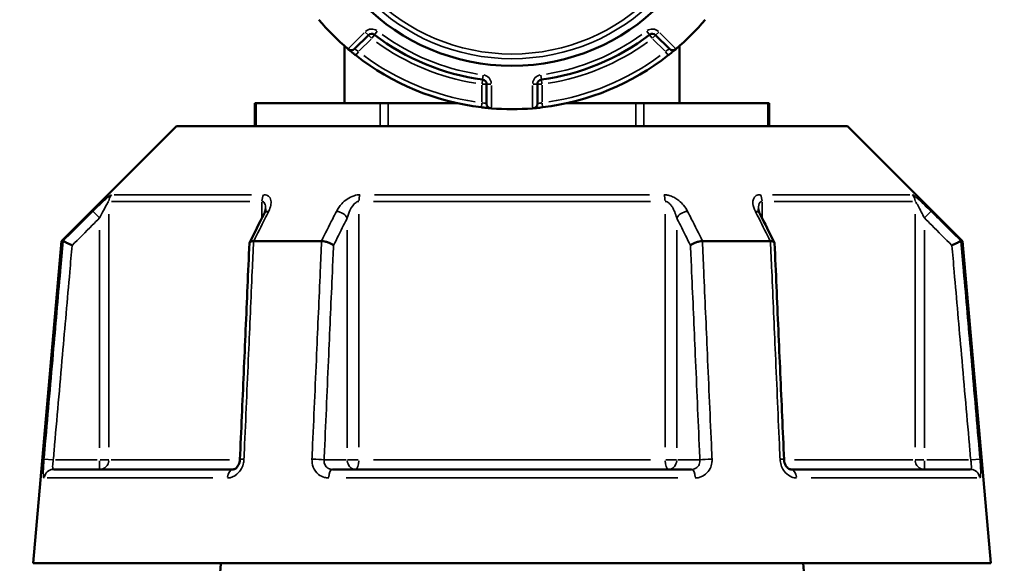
# Model space of a CAD drawing. Header units: millimetres. Extents: x 0 to 893, y 0 to 988.
# Tile 10 of 20: x 656 to 761, y 431 to 489. Entities that reach past the tile are written whole.
import ezdxf

# ---------------------------------------------------------------- set-up
doc = ezdxf.new("R2010")
doc.units = ezdxf.units.MM
doc.layers.add('Visible (ANSI)', color=7, linetype='Continuous', lineweight=50)
doc.layers.add('Visible Narrow (ANSI)', color=7, linetype='Continuous', lineweight=35)

msp = doc.modelspace()

# ---------------------------------------------------------------- linework, layer by layer
at = {"layer": 'Visible (ANSI)'}
for p, q in [((692.068, 485.728), (693.532, 487.193)), ((724.132, 487.193), (725.597, 485.728)), ((690.982, 486.053), (690.982, 479.961)), ((726.682, 486.053), (726.682, 479.961)), ((706.132, 481.974), (706.132, 479.902)), ((711.532, 479.902), (711.532, 481.974)), ((681.447, 479.961), (681.581, 479.961)), ((681.447, 479.961), (681.447, 477.511)), ((681.581, 479.961), (694.774, 479.961)), ((694.774, 479.961), (695.64, 479.961)), ((695.64, 479.961), (702.944, 479.961)), ((714.721, 479.961), (722.025, 479.961)), ((722.025, 479.961), (722.891, 479.961)), ((722.891, 479.961), (736.084, 479.961)), ((736.084, 479.961), (736.218, 479.961)), ((736.218, 477.511), (736.218, 479.961)), ((673.083, 477.511), (660.833, 465.261)), ((673.083, 477.511), (744.581, 477.511)), ((744.581, 477.511), (756.831, 465.261)), ((660.833, 465.261), (657.832, 430.961)), ((660.833, 465.261), (661.014, 465.261)), ((681.319, 465.261), (688.527, 465.261)), ((729.138, 465.261), (736.345, 465.261)), ((756.651, 465.261), (756.831, 465.261)), ((756.831, 465.261), (759.832, 430.961)), ((660.003, 440.961), (679.135, 440.961)), ((689.7, 440.961), (727.964, 440.961)), ((738.53, 440.961), (757.662, 440.961)), ((657.832, 430.961), (759.832, 430.961))]:
    msp.add_line(p, q, dxfattribs=at)
msp.add_circle((708.832, 506.311), 22.378, dxfattribs=at)
for centre, radius, start, end in [((708.832, 506.311), 27, 220.32627, 229.67373), ((708.832, 506.311), 27, 310.32627, 319.67373), ((693.886, 486.839), 0.5, 52.49062, 135), ((708.832, 506.311), 24.047, 232.49062, 262.50938), ((708.832, 506.311), 24.047, 277.49062, 307.50938), ((723.779, 486.839), 0.5, 45, 127.50938), ((691.714, 486.082), 0.5, 229.76211, 315), ((725.95, 486.082), 0.5, 225, 310.23789), ((708.832, 506.311), 27, 231.93566, 263.06434), ((708.832, 506.311), 27, 276.93566, 308.06434), ((705.632, 481.974), 0.5, 0, 82.50938), ((712.032, 481.974), 0.5, 97.49062, 180), ((706.632, 479.902), 0.5, 180, 265.23789), ((708.832, 506.311), 27, 265.32627, 274.67373), ((711.032, 479.902), 0.5, 274.76211, 0)]:
    msp.add_arc(centre, radius, start, end, dxfattribs=at)
for centre, major_axis, ratio, start_param, end_param in [((6639.914, -11078.321), (198.252, -16295.014), 0.5090017, 3.9187165, 3.9189842), ((-5143.568, -10923.993), (196.526, 16077.194), 0.5090436, 5.5058211, 5.5060925)]:
    msp.add_ellipse(centre, major_axis=major_axis, ratio=ratio, start_param=start_param, end_param=end_param, dxfattribs=at)
for points in [[(691.36, 485.727), (691.37, 485.718), (691.381, 485.709), (691.391, 485.7)], [(726.273, 485.7), (726.284, 485.709), (726.295, 485.718), (726.305, 485.727)], [(706.591, 479.404), (706.605, 479.403), (706.619, 479.402), (706.632, 479.401)], [(711.032, 479.401), (711.046, 479.402), (711.06, 479.403), (711.074, 479.404)], [(661.014, 465.261), (661.015, 465.261), (661.015, 465.261), (661.016, 465.26)], [(681.298, 465.26), (681.305, 465.261), (681.312, 465.261), (681.319, 465.261)], [(688.527, 465.261), (688.535, 465.261), (688.542, 465.261), (688.55, 465.26)], [(729.114, 465.26), (729.122, 465.261), (729.13, 465.261), (729.138, 465.261)], [(736.345, 465.261), (736.352, 465.261), (736.359, 465.261), (736.366, 465.26)], [(756.649, 465.26), (756.649, 465.261), (756.65, 465.261), (756.651, 465.261)]]:
    msp.add_open_spline(points, degree=3, dxfattribs=at)
for points, knots in [([(691.391, 485.7), (691.391, 485.7), (691.394, 485.697), (691.425, 485.671), (691.503, 485.605), (691.71, 485.434), (691.823, 485.342), (692.023, 485.181), (692.104, 485.117), (692.186, 485.053)], [-0.15751415, -0.15751415, -0.15751415, -0.15751415, -0.14237321, -0.14237321, -0.07909623, -0.07909623, -0.03042163, -0.03042163, 0, 0, 0, 0]), ([(725.479, 485.053), (725.509, 485.077), (725.54, 485.101), (725.712, 485.237), (725.848, 485.347), (726.047, 485.51), (726.119, 485.57), (726.213, 485.649), (726.242, 485.673), (726.268, 485.696), (726.273, 485.7), (726.273, 485.7)], [-0.15751275, -0.15751275, -0.15751275, -0.15751275, -0.14614787, -0.14614787, -0.09262893, -0.09262893, -0.05146052, -0.05146052, -0.01979251, -0.01979251, 0, 0, 0, 0]), ([(705.572, 479.508), (705.614, 479.503), (705.656, 479.498), (705.876, 479.473), (706.048, 479.454), (706.301, 479.43), (706.393, 479.421), (706.513, 479.411), (706.55, 479.407), (706.584, 479.405), (706.591, 479.404), (706.591, 479.404)], [-0.15751281, -0.15751281, -0.15751281, -0.15751281, -0.14497947, -0.14497947, -0.0918884, -0.0918884, -0.05104911, -0.05104911, -0.01963427, -0.01963427, 0, 0, 0, 0]), ([(711.074, 479.404), (711.074, 479.404), (711.156, 479.411), (711.419, 479.435), (711.577, 479.45), (711.861, 479.481), (711.977, 479.494), (712.093, 479.508)], [-0.15751354, -0.15751354, -0.15751354, -0.15751354, -0.08933205, -0.08933205, -0.03435848, -0.03435848, 0, 0, 0, 0]), ([(682.585, 468.696), (682.585, 468.681), (682.584, 468.661), (682.578, 468.611), (682.573, 468.581), (682.557, 468.514), (682.547, 468.478), (682.521, 468.399), (682.505, 468.357), (682.469, 468.268), (682.447, 468.222), (682.424, 468.175)], [0.20265986, 0.20265986, 0.20265986, 0.20265986, 0.23121109, 0.23121109, 0.25976233, 0.25976233, 0.28831356, 0.28831356, 0.3168648, 0.3168648, 0.34541603, 0.34541603, 0.34541603, 0.34541603]), ([(735.241, 468.175), (735.217, 468.222), (735.196, 468.268), (735.159, 468.357), (735.144, 468.399), (735.118, 468.478), (735.107, 468.514), (735.092, 468.581), (735.087, 468.611), (735.08, 468.661), (735.079, 468.681), (735.079, 468.696)], [0, 0, 0, 0, 0.02855139, 0.02855139, 0.05710278, 0.05710278, 0.08565416, 0.08565416, 0.11420555, 0.11420555, 0.14275694, 0.14275694, 0.14275694, 0.14275694]), ([(661.977, 464.811), (661.975, 464.812), (661.974, 464.812), (661.854, 464.869), (661.736, 464.924), (661.515, 465.027), (661.413, 465.075), (661.237, 465.157), (661.163, 465.191), (661.058, 465.241), (661.026, 465.256), (661.016, 465.26)], [-0.15371258, -0.15371258, -0.15371258, -0.15371258, -0.15323729, -0.15323729, -0.11409168, -0.11409168, -0.07545593, -0.07545593, -0.03695789, -0.03695789, 0, 0, 0, 0]), ([(680.863, 465.037), (680.795, 463.502), (680.728, 461.966), (680.593, 458.895), (680.526, 457.36), (680.391, 454.289), (680.323, 452.753), (680.189, 449.682), (680.121, 448.147), (679.986, 445.076), (679.919, 443.54), (679.852, 442.005)], [0.585191, 0.585191, 0.585191, 0.585191, 1.0476138, 1.0476138, 1.5100365, 1.5100365, 1.9724593, 1.9724593, 2.4348821, 2.4348821, 2.8973048, 2.8973048, 2.8973048, 2.8973048]), ([(681.298, 465.26), (681.197, 465.256), (681.11, 465.241), (680.969, 465.191), (680.918, 465.157), (680.873, 465.092), (680.864, 465.065), (680.863, 465.037)], [-0.153595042, -0.153595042, -0.153595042, -0.153595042, -0.116550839, -0.116550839, -0.077962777, -0.077962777, -0.055255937, -0.055255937, -0.055255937, -0.055255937]), ([(689.821, 464.811), (689.82, 464.812), (689.82, 464.812), (689.759, 464.869), (689.68, 464.924), (689.492, 465.027), (689.384, 465.075), (689.151, 465.157), (689.026, 465.191), (688.78, 465.241), (688.662, 465.256), (688.55, 465.26)], [-0.15371258, -0.15371258, -0.15371258, -0.15371258, -0.15323743, -0.15323743, -0.11409174, -0.11409174, -0.0754562, -0.0754562, -0.03695796, -0.03695796, 0, 0, 0, 0]), ([(729.114, 465.26), (729.003, 465.256), (728.884, 465.241), (728.638, 465.191), (728.514, 465.157), (728.28, 465.075), (728.172, 465.027), (727.984, 464.924), (727.905, 464.869), (727.845, 464.812), (727.844, 464.812), (727.843, 464.811)], [-0.15359506, -0.15359506, -0.15359506, -0.15359506, -0.11655085, -0.11655085, -0.07796276, -0.07796276, -0.03923705, -0.03923705, 0, 0, 0.00047625, 0.00047625, 0.00047625, 0.00047625]), ([(736.802, 465.037), (736.801, 465.065), (736.792, 465.092), (736.746, 465.157), (736.695, 465.191), (736.554, 465.241), (736.467, 465.256), (736.366, 465.26)], [-0.098110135, -0.098110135, -0.098110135, -0.098110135, -0.075456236, -0.075456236, -0.036957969, -0.036957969, 0, 0, 0, 0]), ([(737.813, 442.005), (737.746, 443.54), (737.678, 445.076), (737.543, 448.147), (737.476, 449.682), (737.341, 452.753), (737.274, 454.289), (737.139, 457.36), (737.072, 458.895), (736.937, 461.966), (736.869, 463.502), (736.802, 465.037)], [1.2046153, 1.2046153, 1.2046153, 1.2046153, 1.6670381, 1.6670381, 2.1294609, 2.1294609, 2.5918836, 2.5918836, 3.0543064, 3.0543064, 3.5167292, 3.5167292, 3.5167292, 3.5167292]), ([(755.688, 464.811), (755.689, 464.812), (755.691, 464.812), (755.811, 464.869), (755.929, 464.924), (756.149, 465.027), (756.251, 465.075), (756.428, 465.157), (756.501, 465.191), (756.606, 465.241), (756.638, 465.256), (756.649, 465.26)], [-0.0004764, -0.0004764, -0.0004764, -0.0004764, 0, 0, 0.03923697, 0.03923697, 0.07796289, 0.07796289, 0.11655078, 0.11655078, 0.15359492, 0.15359492, 0.15359492, 0.15359492]), ([(679.852, 442.005), (679.847, 441.906), (679.832, 441.805), (679.783, 441.614), (679.749, 441.523), (679.668, 441.359), (679.62, 441.285), (679.519, 441.16), (679.465, 441.109), (679.358, 441.029), (679.306, 441.002), (679.211, 440.967), (679.17, 440.961), (679.135, 440.961)], [0, 0, 0, 0, 0.05067005, 0.05067005, 0.10084685, 0.10084685, 0.1507669, 0.1507669, 0.20138762, 0.20138762, 0.25586434, 0.25586434, 0.31481094, 0.31481094, 0.31481094, 0.31481094]), ([(738.53, 440.961), (738.492, 440.961), (738.448, 440.968), (738.34, 441.01), (738.277, 441.046), (738.158, 441.148), (738.102, 441.209), (738.002, 441.351), (737.957, 441.431), (737.885, 441.605), (737.856, 441.699), (737.824, 441.864), (737.816, 441.935), (737.813, 442.005)], [0, 0, 0, 0, 0.06296271, 0.06296271, 0.12592542, 0.12592542, 0.17893056, 0.17893056, 0.22915943, 0.22915943, 0.27910739, 0.27910739, 0.31481354, 0.31481354, 0.31481354, 0.31481354]), ([(656.392, 217.628), (656.584, 219.531), (657.011, 223.775), (658.223, 235.815), (658.97, 243.233), (660.787, 261.295), (661.876, 272.122), (664.076, 293.997), (665.166, 304.831), (666.271, 315.832), (666.824, 321.332), (667.381, 326.873), (668.491, 337.913), (669.043, 343.411), (670.131, 354.238), (670.666, 359.568), (671.708, 369.937), (672.214, 374.977), (673.113, 383.927), (673.511, 387.893), (674.271, 395.468), (674.634, 399.076), (675.555, 408.257), (676.074, 413.433), (676.799, 420.656), (677.049, 423.148), (677.488, 427.521), (677.677, 429.403), (677.833, 430.961)], [0.1460669, 0.1460669, 0.1460669, 0.1460669, 0.5040431, 0.5040431, 0.8281609, 0.8281609, 1.1743413, 1.1743413, 1.4758255, 1.4758255, 1.4758255, 1.6265676, 1.6265676, 1.7773097, 1.7773097, 1.9280518, 1.9280518, 2.0787939, 2.0787939, 2.2069247, 2.2069247, 2.3350555, 2.3350555, 2.5528778, 2.5528778, 2.6887397, 2.6887397, 2.8246015, 2.8246015, 2.8246015, 2.8246015]), ([(739.831, 430.961), (740.266, 426.624), (740.955, 419.76), (742.613, 403.241), (743.526, 394.143), (745.627, 373.217), (746.83, 361.245), (749.165, 337.997), (750.287, 326.832), (751.393, 315.832), (751.946, 310.331), (752.495, 304.872), (753.572, 294.159), (754.1, 288.905), (755.124, 278.723), (755.62, 273.794), (756.568, 264.371), (757.02, 259.878), (757.807, 252.062), (758.148, 248.664), (758.788, 242.313), (759.085, 239.359), (759.821, 232.045), (760.213, 228.152), (760.718, 223.138), (760.88, 221.524), (761.122, 219.122), (761.21, 218.251), (761.273, 217.628)], [-2.8246015, -2.8246015, -2.8246015, -2.8246015, -2.446457, -2.446457, -2.1231586, -2.1231586, -1.7773097, -1.7773097, -1.4758255, -1.4758255, -1.4758255, -1.3250834, -1.3250834, -1.1743413, -1.1743413, -1.0235992, -1.0235992, -0.8728572, -0.8728572, -0.7447264, -0.7447264, -0.6165956, -0.6165956, -0.3987733, -0.3987733, -0.2631961, -0.2631961, -0.1460669, -0.1460669, -0.1460669, -0.1460669])]:
    msp.add_open_spline(points, degree=3, knots=knots, dxfattribs=at)
at = {"layer": 'Visible Narrow (ANSI)'}
for p, q in [((693.088, 487.455), (691.45, 485.818)), ((692.563, 485.517), (693.816, 486.77)), ((693.207, 487.518), (693.531, 487.194)), ((693.534, 487.192), (693.858, 486.867)), ((693.91, 486.87), (694.19, 487.235)), ((694.191, 487.237), (694.471, 487.601)), ((723.194, 487.601), (723.473, 487.237)), ((723.475, 487.235), (723.755, 486.87)), ((723.806, 486.867), (724.131, 487.192)), ((723.848, 486.77), (725.101, 485.517)), ((724.133, 487.194), (724.458, 487.518)), ((726.214, 485.818), (724.577, 487.455)), ((692.186, 485.054), (692.47, 485.416)), ((725.195, 485.416), (725.478, 485.054)), ((705.697, 482.468), (705.637, 482.013)), ((705.758, 482.926), (705.698, 482.471)), ((711.967, 482.471), (711.907, 482.926)), ((712.027, 482.013), (711.967, 482.468)), ((705.632, 481.875), (705.632, 480.103)), ((705.672, 481.974), (706.131, 481.974)), ((706.134, 481.974), (706.593, 481.974)), ((706.632, 479.529), (706.632, 481.845)), ((711.032, 481.845), (711.032, 479.529)), ((711.072, 481.974), (711.531, 481.974)), ((711.534, 481.974), (711.993, 481.974)), ((712.032, 480.103), (712.032, 481.875)), ((681.581, 477.633), (681.581, 479.838)), ((694.774, 479.838), (694.774, 477.633)), ((695.64, 477.633), (695.64, 479.838)), ((705.628, 479.966), (705.572, 479.51)), ((712.092, 479.51), (712.037, 479.966)), ((722.025, 479.838), (722.025, 477.633)), ((722.891, 477.633), (722.891, 479.838)), ((736.084, 479.838), (736.084, 477.633)), ((666.444, 470.203), (681.09, 470.203)), ((694.187, 470.203), (723.477, 470.203)), ((736.575, 470.203), (751.22, 470.203)), ((680.901, 469.496), (666.156, 469.496)), ((682.2, 469.407), (682.2, 467.817)), ((723.577, 469.496), (694.088, 469.496)), ((735.465, 467.817), (735.465, 469.407)), ((751.508, 469.496), (736.764, 469.496)), ((664.205, 468.428), (664.851, 467.78)), ((665.894, 443.338), (665.894, 468.119)), ((692.527, 443.338), (692.527, 468.119)), ((725.138, 468.119), (725.138, 443.338)), ((751.77, 468.119), (751.77, 443.338)), ((752.814, 467.78), (753.459, 468.428)), ((664.904, 466.438), (664.904, 443.249)), ((691.285, 466.438), (691.285, 443.249)), ((726.38, 443.249), (726.38, 466.438)), ((752.761, 443.249), (752.761, 466.438)), ((659.896, 441.967), (658.986, 442.047)), ((664.657, 441.961), (660.217, 441.961)), ((664.904, 441.882), (664.904, 440.964)), ((665.882, 441.961), (664.975, 441.961)), ((666.129, 441.961), (678.738, 441.961)), ((691.161, 441.961), (688.941, 441.961)), ((692.46, 441.961), (691.323, 441.961)), ((694.088, 441.961), (723.577, 441.961)), ((726.342, 441.961), (725.205, 441.961)), ((728.723, 441.961), (726.503, 441.961)), ((738.927, 441.961), (751.535, 441.961)), ((752.689, 441.961), (751.783, 441.961)), ((752.761, 440.964), (752.761, 441.882)), ((757.448, 441.961), (753.007, 441.961)), ((758.678, 442.047), (757.768, 441.967)), ((676.96, 440.048), (659.303, 440.048)), ((726.489, 440.048), (691.175, 440.048)), ((758.362, 440.048), (740.705, 440.048))]:
    msp.add_line(p, q, dxfattribs=at)
for radius in [21.625, 21.126]:
    msp.add_circle((708.832, 506.311), radius, dxfattribs=at)
for centre, radius, start, end in [((693.886, 486.839), 1, 56.61609, 130.87453), ((723.779, 486.839), 1, 49.12547, 123.38391), ((708.832, 506.311), 23.547, 233.99156, 261.00844), ((708.832, 506.311), 23.547, 278.99156, 306.00844), ((708.832, 506.311), 24.547, 233.99156, 261.00844), ((708.832, 506.311), 24.547, 278.99156, 306.00844), ((708.832, 506.311), 26.5, 233.4921, 261.5079), ((708.832, 506.311), 26.5, 278.4921, 306.5079), ((705.632, 481.974), 1, 4.12547, 78.38391), ((712.032, 481.974), 1, 101.61609, 175.87453)]:
    msp.add_arc(centre, radius, start, end, dxfattribs=at)
for centre, major_axis, ratio, start_param, end_param in [((666.885, 469.496), (0, -1), 0.9904959, 3.9662607, 4.6731191), ((682.814, 469.496), (0, 1), 0.6143631, 0.8246681, 1.5315264), ((692.903, 469.496), (0, -1), 0.3761328, 3.9662607, 4.6731191), ((724.762, 469.496), (0, 1), 0.3761328, 4.7516589, 5.4585172), ((734.851, 469.496), (0, -1), 0.6143631, 1.6100662, 2.3169246), ((750.78, 469.496), (0, 1), 0.9904959, 4.7516589, 5.4585172), ((683.317, 467.726), (-0.894, 0.449), 0.6136988, 5.5048942, 6.2422226), ((690.419, 467.726), (-0.894, 0.449), 0.6136988, 3.9026286, 5.2571626), ((727.246, 467.726), (-0.894, -0.449), 0.6136988, 4.1676154, 5.5221494), ((734.347, 467.726), (0.894, 0.449), 0.6136988, 0.0409627, 0.7782911), ((664.904, 441.961), (0, -1), 0.9904959, 0.0785398, 1.4922565), ((680.851, 441.961), (-0.999, 0.044), 0.0757423, 5.369153, 6.2350783), ((687.952, 441.961), (0.999, -0.044), 0.0757423, 0.5996329, 1.9382948), ((692.151, 441.961), (0, -1), 0.8660254, 4.7909288, 6.2046455), ((692.151, 441.961), (0, -1), 0.3761328, 0.0785398, 1.4922565), ((725.514, 441.961), (0, -1), 0.3761328, 4.7909288, 6.2046455), ((725.514, 441.961), (0, -1), 0.8660254, 0.0785398, 1.4922565), ((729.713, 441.961), (0.999, 0.044), 0.0757423, 1.2032978, 2.5419597), ((736.814, 441.961), (0.999, 0.044), 0.0757423, 0.048107, 0.9140323), ((752.761, 441.961), (0, -1), 0.9904959, 4.7909288, 6.2046455), ((660.003, 439.961), (0, 1), 0.992287, 0.0741765, 1.4093534), ((679.135, 439.961), (0, 1), 0.6034974, 0.0741765, 1.4093534), ((689.7, 439.961), (0, 1), 0.3887896, 0.0741765, 1.4093534), ((727.964, 439.961), (0, 1), 0.3887896, 4.8738319, 6.2090088), ((738.53, 439.961), (0, 1), 0.6034974, 4.8738319, 6.2090088), ((757.662, 439.961), (0, 1), 0.992287, 4.8738319, 6.2090088)]:
    msp.add_ellipse(centre, major_axis=major_axis, ratio=ratio, start_param=start_param, end_param=end_param, dxfattribs=at)
for points, knots in [([(692.494, 485.447), (692.45, 485.474), (692.406, 485.501), (692.298, 485.57), (692.237, 485.61), (692.127, 485.686), (692.086, 485.715), (692.069, 485.727), (692.068, 485.728), (692.068, 485.728)], [0, 0, 0, 0, 0.03042163, 0.03042163, 0.07909623, 0.07909623, 0.14237321, 0.14237321, 0.15751415, 0.15751415, 0.15751415, 0.15751415]), ([(725.597, 485.728), (725.597, 485.728), (725.594, 485.726), (725.58, 485.716), (725.565, 485.705), (725.515, 485.67), (725.477, 485.644), (725.37, 485.572), (725.297, 485.525), (725.204, 485.467), (725.187, 485.457), (725.171, 485.447)], [0, 0, 0, 0, 0.01979251, 0.01979251, 0.05146052, 0.05146052, 0.09262893, 0.09262893, 0.14614787, 0.14614787, 0.15751275, 0.15751275, 0.15751275, 0.15751275]), ([(706.132, 479.902), (706.132, 479.902), (706.129, 479.903), (706.112, 479.906), (706.094, 479.909), (706.035, 479.919), (705.99, 479.927), (705.866, 479.952), (705.782, 479.97), (705.674, 479.995), (705.653, 480), (705.632, 480.005)], [0, 0, 0, 0, 0.01963427, 0.01963427, 0.05104911, 0.05104911, 0.0918884, 0.0918884, 0.14497947, 0.14497947, 0.15751281, 0.15751281, 0.15751281, 0.15751281]), ([(712.032, 480.005), (711.975, 479.991), (711.919, 479.978), (711.779, 479.948), (711.702, 479.932), (711.572, 479.909), (711.532, 479.902), (711.532, 479.902)], [0, 0, 0, 0, 0.03435848, 0.03435848, 0.08933205, 0.08933205, 0.15751354, 0.15751354, 0.15751354, 0.15751354]), ([(666.184, 470.203), (666.152, 470.203), (666.079, 470.159), (665.748, 469.91), (665.392, 469.586), (664.758, 468.984), (664.477, 468.709), (664.2, 468.433)], [-0.34541645, -0.34541645, -0.34541645, -0.34541645, -0.27620858, -0.27620858, -0.11734182, -0.11734182, 0, 0, 0, 0]), ([(682.908, 468.433), (683.019, 468.655), (683.099, 468.874), (683.174, 469.257), (683.182, 469.423), (683.141, 469.678), (683.109, 469.774), (683.006, 469.951), (682.931, 470.031), (682.76, 470.134), (682.674, 470.167), (682.514, 470.197), (682.449, 470.203), (682.38, 470.203)], [-0.34541603, -0.34541603, -0.34541603, -0.34541603, -0.25141662, -0.25141662, -0.17445287, -0.17445287, -0.12288915, -0.12288915, -0.06721438, -0.06721438, -0.02585168, -0.02585168, 0, 0, 0, 0]), ([(692.637, 470.203), (692.435, 470.203), (692.221, 470.165), (691.489, 469.931), (691.035, 469.597), (690.453, 468.984), (690.263, 468.709), (690.124, 468.433)], [-0.34541684, -0.34541684, -0.34541684, -0.34541684, -0.28109054, -0.28109054, -0.11734182, -0.11734182, 0, 0, 0, 0]), ([(727.541, 468.433), (727.43, 468.655), (727.285, 468.875), (726.961, 469.257), (726.793, 469.424), (726.474, 469.678), (726.336, 469.774), (726.028, 469.951), (725.856, 470.031), (725.546, 470.134), (725.41, 470.167), (725.192, 470.197), (725.109, 470.203), (725.027, 470.203)], [-0.345416, -0.345416, -0.345416, -0.345416, -0.25131567, -0.25131567, -0.17440412, -0.17440412, -0.12292214, -0.12292214, -0.06721438, -0.06721438, -0.02585168, -0.02585168, 0, 0, 0, 0]), ([(735.285, 470.203), (735.118, 470.203), (734.971, 470.167), (734.552, 469.938), (734.463, 469.6), (734.528, 468.984), (734.618, 468.709), (734.756, 468.433)], [-0.34541683, -0.34541683, -0.34541683, -0.34541683, -0.28278882, -0.28278882, -0.11734182, -0.11734182, 0, 0, 0, 0]), ([(753.465, 468.433), (753.241, 468.656), (753.016, 468.877), (752.617, 469.26), (752.441, 469.426), (752.165, 469.678), (752.059, 469.773), (751.855, 469.95), (751.757, 470.031), (751.618, 470.134), (751.569, 470.167), (751.51, 470.197), (751.492, 470.203), (751.48, 470.203)], [-0.34541583, -0.34541583, -0.34541583, -0.34541583, -0.25081718, -0.25081718, -0.17415567, -0.17415567, -0.12305037, -0.12305037, -0.06721438, -0.06721438, -0.02585168, -0.02585168, 0, 0, 0, 0]), ([(664.904, 467.726), (665.042, 468.002), (665.183, 468.276), (665.5, 468.879), (665.677, 469.203), (665.842, 469.452), (665.878, 469.496), (665.894, 469.496)], [0, 0, 0, 0, 0.11734182, 0.11734182, 0.27620858, 0.27620858, 0.34541645, 0.34541645, 0.34541645, 0.34541645]), ([(682.2, 469.496), (682.234, 469.496), (682.266, 469.49), (682.344, 469.46), (682.386, 469.427), (682.47, 469.324), (682.507, 469.244), (682.556, 469.066), (682.571, 468.971), (682.583, 468.813), (682.585, 468.755), (682.585, 468.696)], [0, 0, 0, 0, 0.02585168, 0.02585168, 0.06721438, 0.06721438, 0.12288915, 0.12288915, 0.17445287, 0.17445287, 0.20265986, 0.20265986, 0.20265986, 0.20265986]), ([(691.285, 467.726), (691.354, 468.002), (691.449, 468.276), (691.737, 468.889), (691.961, 469.224), (692.322, 469.458), (692.428, 469.496), (692.527, 469.496)], [0, 0, 0, 0, 0.11734182, 0.11734182, 0.28109054, 0.28109054, 0.34541684, 0.34541684, 0.34541684, 0.34541684]), ([(725.138, 469.496), (725.178, 469.496), (725.219, 469.49), (725.326, 469.46), (725.393, 469.427), (725.546, 469.324), (725.631, 469.244), (725.783, 469.066), (725.851, 468.971), (726.009, 468.716), (726.092, 468.55), (726.252, 468.168), (726.324, 467.948), (726.38, 467.726)], [0, 0, 0, 0, 0.02585168, 0.02585168, 0.06721438, 0.06721438, 0.12292214, 0.12292214, 0.17440412, 0.17440412, 0.25131567, 0.25131567, 0.345416, 0.345416, 0.345416, 0.345416]), ([(735.079, 468.696), (735.079, 468.993), (735.129, 469.256), (735.311, 469.46), (735.383, 469.496), (735.465, 469.496)], [0.14275694, 0.14275694, 0.14275694, 0.14275694, 0.28278882, 0.28278882, 0.34541683, 0.34541683, 0.34541683, 0.34541683]), ([(751.77, 469.496), (751.776, 469.496), (751.785, 469.49), (751.814, 469.46), (751.839, 469.427), (751.908, 469.323), (751.956, 469.243), (752.059, 469.066), (752.112, 468.971), (752.249, 468.719), (752.337, 468.553), (752.536, 468.17), (752.649, 467.949), (752.761, 467.726)], [0, 0, 0, 0, 0.02585168, 0.02585168, 0.06721438, 0.06721438, 0.12305037, 0.12305037, 0.17415567, 0.17415567, 0.25081718, 0.25081718, 0.34541583, 0.34541583, 0.34541583, 0.34541583]), ([(664.2, 468.433), (663.939, 468.174), (663.678, 467.914), (663.417, 467.654), (662.616, 466.857), (661.815, 466.059), (661.014, 465.261)], [-0.97913562, -0.97913562, -0.97913562, -0.97913562, -0.86870447, -0.86870447, -0.86870447, -0.52954924, -0.52954924, -0.52954924, -0.52954924]), ([(681.319, 465.261), (681.719, 466.059), (682.118, 466.856), (682.518, 467.654), (682.648, 467.914), (682.778, 468.174), (682.908, 468.433)], [-1.97914638, -1.97914638, -1.97914638, -1.97914638, -1.64002566, -1.64002566, -1.64002566, -1.52956, -1.52956, -1.52956, -1.52956]), ([(690.124, 468.433), (689.993, 468.174), (689.862, 467.914), (689.731, 467.654), (689.33, 466.857), (688.928, 466.059), (688.527, 465.261)], [-2.9717419, -2.9717419, -2.9717419, -2.9717419, -2.86130766, -2.86130766, -2.86130766, -2.52215552, -2.52215552, -2.52215552, -2.52215552]), ([(729.138, 465.261), (728.736, 466.059), (728.335, 466.857), (727.933, 467.654), (727.803, 467.914), (727.672, 468.174), (727.541, 468.433)], [-1.97914638, -1.97914638, -1.97914638, -1.97914638, -1.63999425, -1.63999425, -1.63999425, -1.52956, -1.52956, -1.52956, -1.52956]), ([(734.756, 468.433), (734.886, 468.174), (735.016, 467.914), (735.146, 467.655), (735.546, 466.857), (735.946, 466.059), (736.345, 465.261)], [-3.24885411, -3.24885411, -3.24885411, -3.24885411, -3.13846006, -3.13846006, -3.13846006, -2.79926773, -2.79926773, -2.79926773, -2.79926773]), ([(756.651, 465.261), (755.85, 466.059), (755.048, 466.857), (754.247, 467.655), (753.986, 467.914), (753.726, 468.174), (753.465, 468.433)], [-1.97914638, -1.97914638, -1.97914638, -1.97914638, -1.63991954, -1.63991954, -1.63991954, -1.52956, -1.52956, -1.52956, -1.52956]), ([(661.977, 464.811), (662.691, 465.523), (663.406, 466.235), (664.121, 466.947), (664.382, 467.207), (664.643, 467.467), (664.904, 467.726)], [0.56601548, 0.56601548, 0.56601548, 0.56601548, 0.86870447, 0.86870447, 0.86870447, 0.97913562, 0.97913562, 0.97913562, 0.97913562]), ([(689.821, 464.811), (690.179, 465.523), (690.536, 466.235), (690.893, 466.947), (691.024, 467.207), (691.154, 467.467), (691.285, 467.726)], [2.55862177, 2.55862177, 2.55862177, 2.55862177, 2.86130766, 2.86130766, 2.86130766, 2.9717419, 2.9717419, 2.9717419, 2.9717419]), ([(726.38, 467.726), (726.51, 467.467), (726.641, 467.207), (726.771, 466.947), (727.129, 466.235), (727.486, 465.523), (727.843, 464.811)], [1.52956, 1.52956, 1.52956, 1.52956, 1.63999425, 1.63999425, 1.63999425, 1.94268014, 1.94268014, 1.94268014, 1.94268014]), ([(752.761, 467.726), (753.021, 467.467), (753.282, 467.207), (753.543, 466.948), (754.258, 466.236), (754.973, 465.523), (755.688, 464.811)], [1.52956, 1.52956, 1.52956, 1.52956, 1.63991954, 1.63991954, 1.63991954, 1.94268014, 1.94268014, 1.94268014, 1.94268014]), ([(661.016, 465.26), (660.923, 464.199), (660.83, 463.138), (660.478, 459.133), (660.219, 456.188), (659.961, 453.244), (659.661, 449.832), (659.361, 446.419), (659.034, 442.687), (659.006, 442.368), (658.977, 442.048)], [-3.5347812, -3.5347812, -3.5347812, -3.5347812, -3.215225, -3.215225, -2.3285299, -2.3285299, -2.3285299, -1.3008619, -1.3008619, -1.2046153, -1.2046153, -1.2046153, -1.2046153]), ([(659.97, 441.961), (659.998, 442.28), (660.026, 442.6), (660.354, 446.332), (660.654, 449.744), (660.953, 453.157), (661.212, 456.101), (661.47, 459.046), (661.811, 462.93), (661.894, 463.871), (661.977, 464.811)], [1.2046153, 1.2046153, 1.2046153, 1.2046153, 1.3008619, 1.3008619, 2.3285299, 2.3285299, 2.3285299, 3.215225, 3.215225, 3.4984336, 3.4984336, 3.4984336, 3.4984336]), ([(680.282, 442.048), (680.296, 442.368), (680.31, 442.687), (680.473, 446.419), (680.623, 449.832), (680.772, 453.244), (680.901, 456.188), (681.03, 459.133), (681.205, 463.138), (681.252, 464.199), (681.298, 465.26)], [-2.8973048, -2.8973048, -2.8973048, -2.8973048, -2.8010582, -2.8010582, -1.7733902, -1.7733902, -1.7733902, -0.8866951, -0.8866951, -0.5671389, -0.5671389, -0.5671389, -0.5671389]), ([(688.55, 465.26), (688.503, 464.199), (688.457, 463.138), (688.28, 459.133), (688.15, 456.188), (688.021, 453.244), (687.87, 449.832), (687.72, 446.419), (687.556, 442.687), (687.542, 442.368), (687.528, 442.048)], [-3.5347812, -3.5347812, -3.5347812, -3.5347812, -3.2152251, -3.2152251, -2.32853, -2.32853, -2.32853, -1.300862, -1.300862, -1.2046153, -1.2046153, -1.2046153, -1.2046153]), ([(688.818, 441.961), (688.832, 442.28), (688.846, 442.6), (689.01, 446.332), (689.16, 449.744), (689.309, 453.157), (689.439, 456.101), (689.568, 459.046), (689.739, 462.93), (689.78, 463.871), (689.821, 464.811)], [1.2046153, 1.2046153, 1.2046153, 1.2046153, 1.300862, 1.300862, 2.32853, 2.32853, 2.32853, 3.2152251, 3.2152251, 3.4984336, 3.4984336, 3.4984336, 3.4984336]), ([(727.843, 464.811), (727.885, 463.871), (727.926, 462.93), (728.097, 459.046), (728.226, 456.101), (728.355, 453.157), (728.505, 449.744), (728.655, 446.332), (728.819, 442.6), (728.833, 442.28), (728.847, 441.961)], [0.6034865, 0.6034865, 0.6034865, 0.6034865, 0.8866951, 0.8866951, 1.7733902, 1.7733902, 1.7733902, 2.8010582, 2.8010582, 2.8973048, 2.8973048, 2.8973048, 2.8973048]), ([(730.137, 442.048), (730.123, 442.368), (730.109, 442.687), (729.944, 446.419), (729.794, 449.832), (729.644, 453.244), (729.514, 456.188), (729.384, 459.133), (729.208, 463.138), (729.161, 464.199), (729.114, 465.26)], [-2.8973048, -2.8973048, -2.8973048, -2.8973048, -2.8010582, -2.8010582, -1.7733902, -1.7733902, -1.7733902, -0.8866951, -0.8866951, -0.5671389, -0.5671389, -0.5671389, -0.5671389]), ([(736.366, 465.26), (736.413, 464.199), (736.459, 463.138), (736.635, 459.133), (736.764, 456.188), (736.892, 453.244), (737.042, 449.832), (737.191, 446.419), (737.355, 442.687), (737.369, 442.368), (737.383, 442.048)], [-3.5347812, -3.5347812, -3.5347812, -3.5347812, -3.215225, -3.215225, -2.3285299, -2.3285299, -2.3285299, -1.3008619, -1.3008619, -1.2046153, -1.2046153, -1.2046153, -1.2046153]), ([(755.688, 464.811), (755.771, 463.871), (755.853, 462.93), (756.194, 459.046), (756.453, 456.101), (756.711, 453.157), (757.011, 449.744), (757.311, 446.332), (757.638, 442.6), (757.666, 442.28), (757.694, 441.961)], [0.6034865, 0.6034865, 0.6034865, 0.6034865, 0.8866952, 0.8866952, 1.7733903, 1.7733903, 1.7733903, 2.8010583, 2.8010583, 2.8973048, 2.8973048, 2.8973048, 2.8973048]), ([(758.687, 442.048), (758.659, 442.368), (758.631, 442.687), (758.303, 446.419), (758.004, 449.832), (757.704, 453.244), (757.445, 456.188), (757.187, 459.133), (756.835, 463.138), (756.742, 464.199), (756.649, 465.26)], [-2.8973048, -2.8973048, -2.8973048, -2.8973048, -2.8010583, -2.8010583, -1.7733903, -1.7733903, -1.7733903, -0.8866952, -0.8866952, -0.5671389, -0.5671389, -0.5671389, -0.5671389]), ([(658.977, 442.048), (658.936, 441.577), (658.909, 441.106), (658.905, 440.478), (658.918, 440.272), (658.963, 440.085), (658.986, 440.048), (659.015, 440.048)], [-0.31481287, -0.31481287, -0.31481287, -0.31481287, -0.1729885, -0.1729885, -0.06653404, -0.06653404, 0, 0, 0, 0]), ([(660.003, 440.961), (659.976, 440.961), (659.953, 440.979), (659.909, 441.073), (659.897, 441.176), (659.901, 441.49), (659.929, 441.725), (659.97, 441.961)], [0, 0, 0, 0, 0.06653404, 0.06653404, 0.1729885, 0.1729885, 0.31481287, 0.31481287, 0.31481287, 0.31481287]), ([(678.534, 440.048), (678.882, 440.048), (679.24, 440.188), (679.728, 440.608), (679.894, 440.819), (680.115, 441.244), (680.187, 441.445), (680.259, 441.783), (680.276, 441.916), (680.282, 442.048)], [-0.31481094, -0.31481094, -0.31481094, -0.31481094, -0.18655676, -0.18655676, -0.10364264, -0.10364264, -0.03986256, -0.03986256, 0, 0, 0, 0]), ([(687.528, 442.048), (687.515, 441.759), (687.561, 441.47), (687.781, 440.901), (687.974, 440.632), (688.41, 440.28), (688.629, 440.168), (689.009, 440.068), (689.161, 440.048), (689.313, 440.048)], [-0.31481397, -0.31481397, -0.31481397, -0.31481397, -0.2278058, -0.2278058, -0.12655878, -0.12655878, -0.04867645, -0.04867645, 0, 0, 0, 0]), ([(689.7, 440.961), (689.621, 440.961), (689.542, 440.971), (689.346, 441.021), (689.235, 441.077), (689.017, 441.253), (688.923, 441.387), (688.823, 441.672), (688.805, 441.816), (688.818, 441.961)], [0, 0, 0, 0, 0.04867645, 0.04867645, 0.12655878, 0.12655878, 0.2278058, 0.2278058, 0.31481397, 0.31481397, 0.31481397, 0.31481397]), ([(728.847, 441.961), (728.852, 441.895), (728.852, 441.829), (728.835, 441.66), (728.808, 441.559), (728.711, 441.347), (728.631, 441.241), (728.376, 441.031), (728.175, 440.961), (727.964, 440.961)], [0, 0, 0, 0, 0.03982627, 0.03982627, 0.1035483, 0.1035483, 0.18638694, 0.18638694, 0.31481104, 0.31481104, 0.31481104, 0.31481104]), ([(728.351, 440.048), (728.754, 440.048), (729.148, 440.188), (729.657, 440.609), (729.822, 440.82), (730.027, 441.245), (730.088, 441.446), (730.136, 441.783), (730.143, 441.916), (730.137, 442.048)], [-0.31481104, -0.31481104, -0.31481104, -0.31481104, -0.18638694, -0.18638694, -0.1035483, -0.1035483, -0.03982627, -0.03982627, 0, 0, 0, 0]), ([(737.383, 442.048), (737.387, 441.942), (737.399, 441.836), (737.492, 441.318), (737.677, 440.927), (738.138, 440.404), (738.382, 440.233), (738.801, 440.078), (738.967, 440.048), (739.131, 440.048)], [-0.31481354, -0.31481354, -0.31481354, -0.31481354, -0.28284699, -0.28284699, -0.15713721, -0.15713721, -0.06043739, -0.06043739, 0, 0, 0, 0]), ([(757.694, 441.961), (757.706, 441.895), (757.716, 441.829), (757.74, 441.662), (757.751, 441.562), (757.767, 441.35), (757.769, 441.245), (757.752, 441.055), (757.727, 440.987), (757.68, 440.963), (757.671, 440.961), (757.662, 440.961)], [0, 0, 0, 0, 0.03957477, 0.03957477, 0.1028944, 0.1028944, 0.18520991, 0.18520991, 0.29222008, 0.29222008, 0.31481112, 0.31481112, 0.31481112, 0.31481112]), ([(758.65, 440.048), (758.66, 440.048), (758.669, 440.052), (758.717, 440.1), (758.743, 440.236), (758.761, 440.616), (758.759, 440.827), (758.744, 441.249), (758.733, 441.45), (758.709, 441.785), (758.699, 441.917), (758.687, 442.048)], [-0.31481112, -0.31481112, -0.31481112, -0.31481112, -0.29222008, -0.29222008, -0.18520991, -0.18520991, -0.1028944, -0.1028944, -0.03957477, -0.03957477, 0, 0, 0, 0])]:
    msp.add_open_spline(points, degree=3, knots=knots, dxfattribs=at)

doc.saveas('drawing.dxf')
